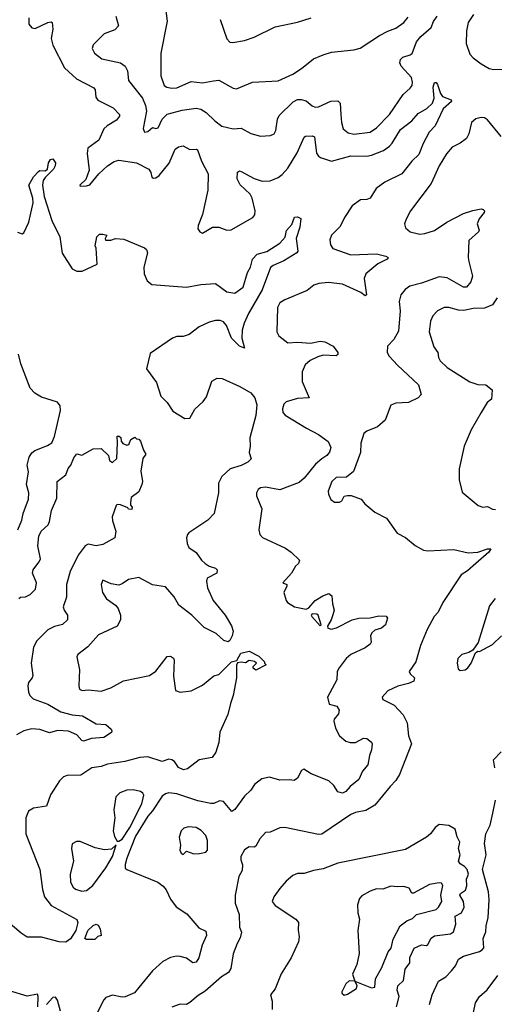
# Model space of a CAD drawing. Extents: x 1771496 to 1971148, y 471553 to 643630.
# Tile 162 of 256: x 1814749 to 1817697, y 547727 to 553843. Entities that reach past the tile are written whole.
import ezdxf

# ---------------------------------------------------------------- set-up
doc = ezdxf.new("R2010")
doc.units = 0

msp = doc.modelspace()

# ---------------------------------------------------------------- linework, layer by layer
at = {"layer": '0CON10XD'}
for points in [[(1815650.6, 553945), (1815664.2, 553835), (1815626, 553635), (1815625.7, 553495), (1815647.5, 553435), (1815663.4, 553423.4), (1815695, 553418.4), (1815725, 553420.7), (1815815, 553458.8), (1815885, 553451), (1815952.9, 553462.9), (1815985, 553467.3), (1816075, 553418.6), (1816095, 553414.2), (1816195, 553454.2), (1816355, 553464.3), (1816445, 553504.3), (1816500.3, 553539.7), (1816575, 553599.2), (1816635, 553625.8), (1816685, 553640.8), (1816825, 553656.2), (1816863.6, 553666.4), (1816984.5, 553745.5), (1817035, 553772.5), (1817085, 553790), (1817134.2, 553825), (1817161.1, 553858.9)], [(1815345.7, 553865), (1815362.5, 553805), (1815339.3, 553780.7), (1815273.3, 553755), (1815205, 553686.7), (1815198.8, 553665), (1815214, 553635), (1815259.7, 553599.7), (1815375, 553574.6), (1815404.7, 553554.7), (1815418.8, 553525), (1815424.6, 553464.6), (1815511.5, 553355), (1815529.8, 553309.8), (1815536.1, 553275), (1815517, 553167), (1815524.5, 553144.5), (1815545, 553148.5), (1815575, 553174.2), (1815595, 553168), (1815609.3, 553170.7), (1815633.8, 553225), (1815665, 553256.9), (1815759.1, 553280.9), (1815845, 553293.8), (1815875, 553288.2), (1815907.8, 553267.8), (1815960.5, 553215), (1816005, 553182.5), (1816075, 553165.8), (1816125, 553170), (1816185, 553136.7), (1816245, 553119.4), (1816306.6, 553123.4), (1816328.8, 553135), (1816339.2, 553155), (1816349.6, 553225), (1816361, 553249), (1816447, 553333), (1816475, 553348.4), (1816498.3, 553348.3), (1816528.5, 553338.5), (1816565, 553308.6), (1816585, 553300.5), (1816605, 553302.7), (1816682.3, 553337.7), (1816725, 553338.5), (1816740.4, 553325), (1816743.8, 553253.8), (1816747.5, 553205), (1816759.2, 553165), (1816789.7, 553139.7), (1816825, 553131.5), (1816925.4, 553144.6), (1816965, 553172.2), (1817046.5, 553255), (1817131.2, 553378.8), (1817175, 553417.1), (1817186.5, 553435), (1817188.8, 553455), (1817182.1, 553485), (1817119.4, 553555), (1817110.3, 553575), (1817114.2, 553595.8), (1817129.6, 553610.4), (1817175, 553624.6), (1817186.2, 553633.8), (1817214.4, 553705.6), (1817241.5, 553738.5), (1817304.5, 553795), (1817318.4, 553831.6), (1817341.8, 553865)], [(1817568, 553875), (1817535, 553826.7), (1817524.4, 553775), (1817522.9, 553695), (1817545, 553630), (1817565, 553606), (1817615, 553570), (1817665, 553540), (1817693.2, 553533.2), (1817755, 553535.6)], [(1814806, 553855), (1814806.1, 553816.1), (1814825, 553793.3), (1814845, 553788.8), (1814925, 553825.6), (1814945, 553830), (1814951.2, 553825), (1814955.6, 553785), (1814944.5, 553725.5), (1814954.6, 553685), (1815026.7, 553545), (1815102.5, 553475), (1815209.6, 553419.6), (1815217.3, 553407.3), (1815222.8, 553362.8), (1815233.9, 553343.9), (1815330, 553295), (1815369.2, 553255), (1815368.9, 553245), (1815351.2, 553218.8), (1815291.9, 553185), (1815270.9, 553165), (1815241.4, 553095), (1815173.1, 553045), (1815167.9, 553012.1), (1815180.9, 552909.1), (1815160, 552850), (1815123.3, 552815), (1815125, 552810), (1815165, 552810.8), (1815185, 552818), (1815240.8, 552885), (1815295, 552935.4), (1815335, 552961.5), (1815365, 552970.5), (1815475, 552954.3), (1815551.2, 552915), (1815564, 552895), (1815570, 552865), (1815579.3, 552859.3), (1815595, 552861.2), (1815615, 552876.2), (1815677.4, 552952.6), (1815715, 553038.6), (1815735, 553052.5), (1815765, 553060), (1815805, 553036.7), (1815845, 553040), (1815853.9, 553033.9), (1815877.5, 552965), (1815920, 552885), (1815918.6, 552785), (1815885, 552632.5), (1815858, 552565), (1815855.8, 552545), (1815868, 552525), (1815885, 552517.1), (1815946.4, 552553.6), (1815985, 552555.5), (1816035, 552536.7), (1816062.4, 552537.6), (1816196.3, 552613.7), (1816209.2, 552630.8), (1816211.8, 552655), (1816192.5, 552735), (1816180.2, 552760.2), (1816117.9, 552817.9), (1816100.8, 552855), (1816102.9, 552897.1), (1816115, 552903.8), (1816125, 552900), (1816205, 552855.8), (1816255, 552840), (1816305, 552843.1), (1816355, 552863.1), (1816379.2, 552880.8), (1816415, 552921.9), (1816473.4, 553016.6), (1816515, 553113.8), (1816525, 553120.8), (1816565, 553122.2), (1816580.8, 553115), (1816591.9, 553015), (1816604.2, 552995), (1816617.4, 552987.4), (1816685, 552964.5), (1816806.7, 552996.7), (1816904.7, 552994.7), (1816935, 553000.8), (1817008.8, 553031.2), (1817045, 553057.5), (1817063, 553077), (1817115, 553162.2), (1817185.3, 553214.7), (1817225, 553260), (1817277.4, 553292.6), (1817312.2, 553325), (1817322.9, 553355), (1817317.5, 553425), (1817325, 553452.5), (1817335, 553453.3), (1817345, 553441.2), (1817363.3, 553385), (1817375, 553367.1), (1817430, 553345), (1817432, 553335), (1817380.3, 553289.7), (1817330, 553185), (1817292.9, 553145), (1817255.4, 553075), (1817228.6, 553005), (1817184.4, 552965), (1817122.5, 552885), (1817016, 552835), (1816964, 552795), (1816925.8, 552734.2), (1816905, 552726.7), (1816865, 552724.3), (1816815, 552687.5), (1816767.5, 552615), (1816740.5, 552559.5), (1816685.6, 552504.4), (1816675.6, 552475), (1816680, 552445), (1816695, 552421.5), (1816805, 552382.5), (1816965, 552389.4), (1817022.5, 552375), (1817037.5, 552365), (1817032.5, 552355), (1816972.6, 552327.4), (1816898.1, 552265), (1816888.1, 552235), (1816903.3, 552135), (1816895, 552128.8), (1816867.8, 552147.8), (1816755, 552199.5), (1816665, 552210.8), (1816607.5, 552205), (1816576.7, 552195), (1816535, 552160.8), (1816395, 552102.5), (1816365, 552083.8), (1816350, 552055), (1816345.8, 551905), (1816358.8, 551878.8), (1816415.5, 551835.5), (1816475, 551839.6), (1816554.5, 551834.5), (1816614.6, 551845.4), (1816645, 551841.8), (1816695.7, 551815), (1816725.8, 551775), (1816725, 551762.5), (1816715, 551756.2), (1816635, 551758.5), (1816600.2, 551749.8), (1816553.3, 551726.7), (1816521.7, 551698.3), (1816503.6, 551656.4), (1816503.3, 551595), (1816547.5, 551495), (1816475, 551490), (1816405, 551469.2), (1816390, 551455), (1816381.4, 551425), (1816383.2, 551403.2), (1816397.4, 551387.4), (1816531.2, 551305), (1816605, 551267.1), (1816665, 551222), (1816680.8, 551185), (1816673, 551157), (1816656, 551135), (1816625.8, 551115), (1816587.1, 551082.9), (1816515.5, 550995), (1816485, 550969.3), (1816365, 550922.2), (1816275, 550940), (1816244.4, 550935.6), (1816230, 550925), (1816220.8, 550905), (1816220.8, 550885), (1816254, 550805), (1816234, 550675), (1816241.2, 550645), (1816257, 550627), (1816399.7, 550559.7), (1816435, 550536.2), (1816486.7, 550485), (1816481.2, 550465), (1816462.1, 550447.9), (1816437.1, 550405), (1816382.5, 550345), (1816407.5, 550335), (1816408.8, 550325), (1816390, 550285), (1816403.3, 550235), (1816412.3, 550222.3), (1816455.9, 550195.9), (1816529.3, 550180.7), (1816545, 550190), (1816583.8, 550235), (1816632.5, 550265), (1816669.3, 550279.3), (1816687.5, 550265), (1816691.2, 550215), (1816702, 550175), (1816694.2, 550145.8)], [(1815994.2, 553845), (1816036, 553725), (1816054.5, 553704.5), (1816072.1, 553702.1), (1816145, 553713.3), (1816206.2, 553733.8), (1816335, 553798.1), (1816475, 553827.1), (1816560, 553855)], [(1817582.9, 553227.1), (1817555.5, 553204.5), (1817539.4, 553135), (1817523.9, 553106.1), (1817485, 553076.5), (1817435, 553051.9), (1817399.8, 553010.2), (1817354.4, 552935), (1817304.6, 552825.4), (1817177.1, 552655), (1817148.6, 552605), (1817139.4, 552575), (1817145, 552551.2), (1817174.6, 552524.6), (1817235, 552511.1), (1817265.5, 552514.5), (1817325, 552534.3), (1817401.2, 552585), (1817505, 552640), (1817562.9, 552657.1), (1817615, 552667.8), (1817626.7, 552665), (1817636, 552655), (1817634, 552645), (1817603.4, 552606.6), (1817591.4, 552575), (1817602, 552535), (1817598.8, 552525), (1817537.7, 552472.3), (1817534.6, 552365.4), (1817539.7, 552340.3), (1817560.9, 552249.1), (1817551.4, 552215), (1817525, 552181.9), (1817505, 552181.1), (1817405, 552239.1), (1817355, 552246.5), (1817245, 552206.4), (1817172, 552188), (1817143, 552167), (1817116.8, 552133.2), (1817106.8, 552093.2), (1817111.8, 552035), (1817102.5, 551907.5), (1817073.8, 551856.2), (1817034.1, 551815.9), (1817032, 551775), (1817043.6, 551753.6), (1817095, 551696.9), (1817226.9, 551575), (1817242.9, 551515), (1817224.2, 551495), (1817165, 551464.6), (1817085, 551460.8), (1817055, 551448), (1817019.4, 551355), (1816972, 551315), (1816905, 551288.1), (1816887.6, 551272.4), (1816867, 551213), (1816865.5, 551155), (1816823, 551037), (1816778.1, 551001.9), (1816715, 550999.1), (1816687.8, 550975), (1816665.8, 550915), (1816667.5, 550895), (1816682.1, 550862.1), (1816705, 550846), (1816735, 550846), (1816750, 550855), (1816765, 550882.5), (1816785, 550887.5), (1816807, 550887), (1816870, 550865), (1816893.3, 550835), (1816953.9, 550783.9), (1817027.7, 550747.7), (1817094.3, 550654.3), (1817145.8, 550625.8), (1817205, 550576.2), (1817257.7, 550547.7), (1817284.1, 550544.1), (1817445, 550551.5), (1817535, 550530.5), (1817595, 550536.4), (1817655, 550555.6), (1817675, 550556.2), (1817663.8, 550535), (1817582.5, 550465), (1817530.3, 550419.7), (1817491.2, 550395), (1817377.9, 550222.1), (1817347.3, 550162.7), (1817322.5, 550135), (1817280, 550055), (1817237.5, 549955), (1817209.2, 549855), (1817168, 549795), (1817175, 549778.8), (1817202, 549755), (1817198, 549735), (1817165, 549719.6), (1817097.7, 549702.3), (1817035.8, 549674.2), (1817000, 549635), (1817005, 549620), (1817074.2, 549585), (1817130, 549525), (1817155.4, 549475), (1817164.2, 549394.2), (1817182.1, 549345), (1817108.6, 549155), (1817085, 549118), (1817049.3, 549080.7), (1816955, 548962.9), (1816898.3, 548931.7), (1816835, 548918.9), (1816805, 548905.6), (1816625, 548784.4), (1816605, 548782), (1816395.8, 548825.8), (1816365, 548822.9), (1816305, 548797.1), (1816275, 548793.3), (1816240.8, 548755), (1816215, 548710), (1816205, 548702.9), (1816175, 548705.7), (1816145, 548685.5), (1816123.4, 548645), (1816122.7, 548625), (1816133.1, 548593.1), (1816131.8, 548558.2), (1816109.3, 548520.7), (1816087.8, 548405), (1816087.3, 548355), (1816112.7, 548285), (1816114.2, 548205), (1816125.8, 548175), (1816119.3, 548140.7), (1816100.8, 548105), (1816075, 548040), (1816061.3, 547948.7), (1816045.4, 547924.6), (1816002.4, 547897.6), (1815902, 547808), (1815857.8, 547782.2), (1815805, 547738.1), (1815785, 547726), (1815745, 547728.6), (1815695, 547708.1)], [(1817738.7, 553118.7), (1817655, 553220.6), (1817635, 553233.1), (1817615, 553236.7), (1817582.9, 553227.1)], [(1814735, 552522.5), (1814765, 552512.5), (1814775, 552520), (1814806.2, 552585), (1814832.9, 552705), (1814830.6, 552735), (1814806, 552815), (1814835, 552866.2), (1814865, 552900), (1814875, 552906.2), (1814906.4, 552903.6), (1814922.5, 552915), (1814927.5, 552955), (1814940, 552975), (1814955, 552980), (1814971.2, 552955), (1814970, 552935), (1814958.8, 552915), (1814906.4, 552863.6), (1814895.5, 552844.5), (1814890.6, 552815), (1814900.5, 552745), (1814948.1, 552595), (1814998.5, 552495), (1815012.1, 552392.1), (1815075.5, 552295.5), (1815105, 552280.2), (1815138.2, 552281.8), (1815230, 552325), (1815223.6, 552423.6), (1815218, 552438), (1815228.8, 552495), (1815245, 552510), (1815265, 552511.2), (1815290, 552505), (1815280, 552485), (1815283, 552473), (1815315, 552473.3), (1815345, 552483.3), (1815395, 552480), (1815525, 552426.2), (1815536.7, 552415), (1815542, 552395), (1815520, 552305), (1815522.9, 552265), (1815540.2, 552220.2), (1815569.3, 552199.3), (1815785, 552181.2), (1815875, 552197.5), (1815965, 552204), (1816035, 552151.9), (1816085, 552144.3), (1816138, 552182), (1816165, 552273.8), (1816182.2, 552305), (1816194.2, 552355), (1816225, 552387.5), (1816285, 552404), (1816365.8, 552454.2), (1816398.6, 552491.4), (1816407.1, 552532.9), (1816439.8, 552570.2), (1816455, 552616.7), (1816475, 552618.8), (1816495, 552607.5), (1816489.4, 552555), (1816465.6, 552485), (1816477.5, 552405), (1816470, 552395), (1816388.8, 552345), (1816322.8, 552317.2), (1816306.6, 552303.4), (1816256.1, 552165), (1816170.9, 552019.1), (1816142.5, 551957.5), (1816131.2, 551915), (1816128.5, 551865), (1816145, 551803.3), (1816115, 551814.5), (1816065, 551864.5), (1816033.8, 551943.8), (1816015, 551966.7), (1815995, 551974.6), (1815965, 551974.6), (1815925.4, 551964.6), (1815864, 551936), (1815801.7, 551888.3), (1815765, 551875.6), (1815725, 551874.4), (1815698.8, 551865), (1815560.5, 551769.5), (1815536, 551675), (1815599.8, 551589.8), (1815625, 551504), (1815664.2, 551465), (1815701.2, 551411.2), (1815775.8, 551365.8), (1815805, 551368.6), (1815837.1, 551422.9), (1815889.2, 551470.8), (1815910.1, 551499.9), (1815942, 551598), (1815975, 551616.9), (1816006.7, 551615), (1816116.2, 551565), (1816185.4, 551525.4), (1816210, 551495), (1816221.3, 551451.3), (1816215.4, 551385), (1816178.8, 551245), (1816181.2, 551195), (1816173.8, 551155), (1816186.2, 551115), (1816166.7, 551095), (1816124.3, 551074.3), (1816057.3, 551052.7), (1816005.6, 551005), (1815983.1, 550965), (1815984.3, 550905), (1815956.7, 550775), (1815918.6, 550735), (1815800, 550655), (1815790.6, 550645), (1815785.6, 550625), (1815789.4, 550589.4), (1815799.2, 550565), (1815845, 550534), (1815878, 550485), (1815901.4, 550465), (1815925, 550449.4), (1815965.4, 550435.4), (1815975.8, 550425), (1815974, 550406), (1815914.3, 550375), (1815908.9, 550355), (1815915.5, 550314.5), (1815951.1, 550235), (1816025, 550144.6), (1816065, 550078.6), (1816075.3, 550045), (1816068.1, 550015), (1816055, 549986.9), (1816045, 549979.5), (1816017.4, 549987.4), (1815970.3, 550030.3), (1815895, 550067.3), (1815845, 550117.1), (1815817.9, 550145), (1815736.6, 550206.6), (1815708.1, 550258.1), (1815655, 550319.2), (1815575, 550333.1), (1815488.3, 550378.3), (1815424.1, 550365.9), (1815385, 550338.1), (1815365, 550331.1), (1815318.1, 550338.1), (1815265, 550362.5), (1815256.1, 550333.9), (1815262.5, 550285), (1815289.2, 550245), (1815345, 550205.8), (1815360.6, 550185), (1815375.6, 550145), (1815375.6, 550115), (1815355, 550075.8), (1815237.8, 550022.2), (1815171.8, 549948.2), (1815109.5, 549900.5), (1815103.8, 549885), (1815121.4, 549805), (1815115.8, 549705), (1815121.2, 549685), (1815137.1, 549677.1), (1815175, 549680.5), (1815255, 549671.9), (1815315, 549691.9), (1815393.6, 549736.4), (1815555, 549768.6), (1815594.5, 549795.5), (1815665, 549886.7), (1815685, 549890), (1815705, 549876.7), (1815708, 549865), (1815704, 549765), (1815716.4, 549676.4), (1815745, 549666), (1815815, 549674.5), (1815885, 549708.5), (1815955, 549768), (1815985, 549776), (1816065, 549854.2), (1816098.3, 549861.7), (1816122.7, 549907.3), (1816175, 549920), (1816235, 549890), (1816270, 549855), (1816270, 549845), (1816280, 549835), (1816215, 549802.5), (1816200, 549815), (1816200, 549825), (1816220, 549845), (1816207, 549857), (1816175, 549862.5), (1816151.7, 549848.3), (1816125, 549852.5), (1816101.7, 549848.3), (1816096.4, 549833.6), (1816095.6, 549755), (1816075.7, 549645.7), (1816059.4, 549595), (1816042.2, 549527.8), (1815993, 549417), (1815986.4, 549353.6), (1815967.4, 549292.6), (1815945, 549260), (1815863.7, 549246.3), (1815790.7, 549189.3), (1815767.6, 549182.4), (1815735, 549198.6), (1815710, 549235), (1815695, 549246.2), (1815675, 549248.9), (1815635, 549234.5), (1815545, 549264.5), (1815495, 549260), (1815402.5, 549235), (1815295, 549218.9), (1815255, 549204.4), (1815196.7, 549195), (1815129.9, 549150.1), (1815045, 549147.5), (1815020.4, 549139.6), (1814995.5, 549114.5), (1814941.5, 549028.5), (1814915, 548956.7), (1814835, 548944.3), (1814804.4, 548925.6), (1814788.1, 548885), (1814787.8, 548785), (1814873.6, 548565), (1814890.2, 548440.2), (1814902.5, 548395), (1814945, 548340.5), (1815103.7, 548253.7), (1815109.6, 548235), (1815098.8, 548185), (1815065, 548133.9), (1815035, 548113.3), (1814995, 548114.4), (1814883.8, 548143.8), (1814795, 548144.7), (1814757.9, 548167.9), (1814605, 548297.1)], [(1817714.4, 552115), (1817685, 552071.4), (1817635, 552051.3), (1817565, 552048.4), (1817506.9, 552036.9), (1817475, 552038.5), (1817415, 552054.5), (1817385, 552054.4), (1817345, 552035.7), (1817316.1, 552003.9), (1817300.2, 551969.8), (1817293.3, 551905), (1817321.5, 551811.5), (1817345.4, 551775.4), (1817350, 551745), (1817360, 551725), (1817405, 551683.1), (1817545, 551594.3), (1817595, 551577.8), (1817645, 551575.8), (1817683, 551543), (1817678.8, 551485), (1817652.5, 551465), (1817615, 551402.5), (1817553.8, 551295), (1817508.8, 551195), (1817477.7, 551052.3), (1817478.8, 550985), (1817498.3, 550908.3), (1817596.7, 550825), (1817625, 550815.7), (1817655, 550819.2), (1817685, 550802.9), (1817705, 550800.8)], [(1814737.1, 550675), (1814763.3, 550735), (1814770.6, 550775), (1814803.6, 550865), (1814806.9, 550905), (1814792.1, 550955), (1814803.2, 551035), (1814796.5, 551075), (1814808.9, 551125), (1814825, 551153.3), (1814842.8, 551167.2), (1814922.6, 551197.4), (1814949.4, 551215), (1814965, 551253.3), (1815002.2, 551415), (1815001.1, 551445), (1814985, 551467.5), (1814885, 551498.2), (1814843.7, 551523.7), (1814815, 551553.3), (1814757.1, 551705), (1814741.9, 551765)], [(1814743.1, 550246.9), (1814755, 550256.5), (1814785, 550258.8), (1814815, 550271.5), (1814847.7, 550305), (1814853.6, 550345), (1814829.1, 550405), (1814832.2, 550425), (1814855, 550457.5), (1814870.6, 550475), (1814878.1, 550495), (1814861.9, 550575), (1814869.1, 550635), (1814881.8, 550665), (1814925.6, 550705), (1814934.4, 550725), (1814947.8, 550795), (1814979.3, 550870.7), (1814982, 550975), (1815036.7, 551015), (1815050, 551055), (1815066.7, 551075), (1815085, 551122.5), (1815104.2, 551145.8), (1815135, 551138), (1815205, 551177.5), (1815255, 551180), (1815300, 551135), (1815307.5, 551105), (1815325, 551092.5), (1815353, 551117), (1815357.5, 551215), (1815353.6, 551256.4), (1815367, 551257), (1815378.3, 551248.3), (1815380, 551225), (1815390.7, 551210.7), (1815415, 551200), (1815427.5, 551205), (1815440, 551235), (1815465, 551250), (1815475, 551240), (1815488.3, 551238.3), (1815500, 551225), (1815518.3, 551168.3), (1815532.5, 551145), (1815513.6, 551116.4), (1815502.3, 551037.7), (1815511.9, 550975), (1815508.6, 550955), (1815488.8, 550911.2), (1815442.5, 550875), (1815436.7, 550845), (1815438.3, 550828.3), (1815447.5, 550815), (1815445, 550800), (1815425, 550802.5), (1815420, 550810), (1815375, 550830), (1815355, 550832.5), (1815347.5, 550825)], [(1815347.5, 550825), (1815323.3, 550755), (1815325, 550730), (1815346.2, 550665), (1815340, 550625), (1815265, 550582.7), (1815225, 550575.5), (1815175, 550585.6), (1815155, 550574.4), (1815113.3, 550516.7), (1815063.1, 550415), (1815040.2, 550335), (1815040.4, 550255), (1815020, 550195), (1815025.6, 550175), (1815045.5, 550145), (1815045.3, 550114.7), (1815014.6, 550085.4), (1814965, 550073.8), (1814925, 550053.1), (1814856, 549984), (1814834.8, 549945), (1814820, 549845), (1814830, 549770), (1814825.7, 549754.3), (1814804.2, 549725), (1814800.8, 549705), (1814804.2, 549665), (1814812, 549645), (1814833.7, 549623.7), (1814925, 549591.8), (1815005, 549544.6), (1815075, 549525.4), (1815139.4, 549519.4), (1815225, 549468.8), (1815285, 549465.7), (1815316.7, 549435), (1815322.5, 549425), (1815320, 549415), (1815272.5, 549385), (1815195, 549377.8), (1815145, 549360.6), (1815134.2, 549365), (1815105, 549400), (1815052.6, 549422.6), (1814985, 549427.1), (1814935, 549413.9), (1814875, 549432.9), (1814825, 549437.3), (1814775, 549426.4), (1814730.2, 549399.8)], [(1817702.4, 550247.6), (1817667, 550203), (1817597.5, 549975), (1817563, 549927), (1817537.7, 549912.3), (1817495, 549900), (1817470, 549875), (1817465.7, 549845), (1817471.7, 549811.7), (1817485, 549801.4), (1817516.2, 549805), (1817532.8, 549817.2), (1817552.5, 549845), (1817580, 549910), (1817595, 549920), (1817605, 549917.5), (1817685, 549961.2), (1817742, 550015)], [(1816694.2, 550145.8), (1816684, 550115), (1816660, 550075), (1816663.9, 550063.9), (1816685, 550056.2), (1816717.5, 550065), (1816814.7, 550115.3), (1816854.7, 550125.3), (1816925, 550128.2), (1816979.5, 550139.5), (1817025, 550138), (1817033.8, 550125), (1817021.4, 550085), (1816995.8, 550064.2), (1816955, 550050.5), (1816936.9, 550035), (1816928.9, 550015), (1816932.7, 549977.3), (1816926.1, 549963.9), (1816895, 549941.8), (1816805, 549899.5), (1816776.5, 549875), (1816732.4, 549817.6), (1816721.8, 549795), (1816718.3, 549741.7), (1816661.4, 549635), (1816671.2, 549591.2), (1816718.3, 549578.3), (1816733.8, 549555), (1816729.7, 549530.3), (1816702.4, 549497.6), (1816700.8, 549485), (1816711.3, 549441.3), (1816735.8, 549395), (1816775, 549360.8), (1816802.1, 549352.1), (1816835, 549353.1), (1816885, 549380), (1816905, 549378), (1816934, 549355), (1816938.1, 549345), (1816935, 549307.5), (1816921.7, 549271.7), (1816911.8, 549215), (1816877.9, 549175), (1816855, 549123.5), (1816800.8, 549079.2), (1816775, 549048.6), (1816755, 549039.1), (1816725, 549047.5), (1816700, 549085), (1816669.2, 549115), (1816558.9, 549158.9), (1816512.9, 549187.1), (1816500.3, 549179.7), (1816475, 549132.5), (1816453, 549117), (1816425, 549122), (1816365, 549119.2), (1816301.7, 549138.3), (1816253.3, 549126.7), (1816208.1, 549091.9), (1816185, 549056.7), (1816145, 549020), (1816085, 548936.7), (1816066.4, 548923.6), (1816015, 548986.2), (1815989.3, 548990.7), (1815956, 548974), (1815936, 548974), (1815855, 548990.8), (1815725, 549034.5), (1815675, 549039.5), (1815655, 549034.5), (1815635, 549020), (1815575, 548929.2), (1815545, 548895.3), (1815468.1, 548771.9), (1815414.1, 548635), (1815403.8, 548595), (1815405, 548572.5), (1815415, 548563.8), (1815606.3, 548486.3), (1815640.3, 548460.3), (1815658.3, 548438.3), (1815685, 548379.2), (1815722, 548332), (1815788.1, 548288.1), (1815861.7, 548201.7), (1815905, 548181.2), (1815909.5, 548155), (1815882.7, 548095), (1815861.1, 548015), (1815845, 547988), (1815825, 547983.8), (1815785, 548012.5), (1815745, 548024.2), (1815723.3, 548026.7), (1815685, 548016.7), (1815638.3, 547991.7), (1815573.5, 547935), (1815488.9, 547831.1), (1815462.3, 547797.7), (1815405, 547772.9), (1815385, 547770.8), (1815325, 547784.2), (1815285, 547769.2), (1815271.4, 547755), (1815232.2, 547677.8)], [(1816615, 550077.5), (1816622.5, 550085), (1816603.6, 550143.6), (1816595, 550150), (1816565, 550152.5), (1816560, 550145), (1816564.3, 550135), (1816615, 550077.5)], [(1817700.6, 549195), (1817692.2, 549245), (1817740, 549295)], [(1815365, 548740), (1815386.4, 548753.6), (1815433.9, 548825), (1815507.3, 548972.7), (1815519.3, 549025), (1815515, 549038.1), (1815498.5, 549048.5), (1815455, 549060), (1815415, 549056.9), (1815370.2, 549039.8), (1815345.6, 549015), (1815334.4, 548935), (1815339.2, 548885), (1815329.4, 548805), (1815338.9, 548768.9), (1815355, 548740), (1815365, 548740)], [(1817294.3, 547725), (1817310.6, 547785), (1817350.2, 547869.8), (1817395, 547898), (1817431.4, 547935), (1817455.7, 547965), (1817473.7, 548006.3), (1817505, 548025.5), (1817605, 548055.5), (1817622.5, 548065), (1817631.7, 548078.3), (1817627.1, 548135), (1817645, 548177.5), (1817645.5, 548215), (1817659.3, 548265), (1817664.5, 548375), (1817660, 548425), (1817624.6, 548565), (1817645.4, 548654.6), (1817635.3, 548725), (1817644.6, 548785), (1817670.7, 548839.3), (1817688.5, 548915), (1817704, 548995)], [(1817088.8, 547711.2), (1817105.9, 547775), (1817094.6, 547815), (1817098.3, 547841.7), (1817132.2, 547875), (1817142.5, 547945), (1817173.2, 547985), (1817173, 548017), (1817199.2, 548075), (1817245, 548095.6), (1817275, 548092.7), (1817285, 548097.5), (1817305, 548137.1), (1817325, 548151.1), (1817424.7, 548165.3), (1817444, 548176), (1817458.2, 548225), (1817454.8, 548275.2), (1817492.5, 548295), (1817510, 548330), (1817505.3, 548365), (1817483.1, 548405), (1817486.7, 548415), (1817517.5, 548435), (1817527.1, 548462.9), (1817525.2, 548504.8), (1817536.4, 548535), (1817527.4, 548565), (1817512.6, 548582.6), (1817485, 548598.7), (1817474.4, 548615), (1817484.1, 548655), (1817474.6, 548695), (1817482.9, 548735), (1817466.8, 548766.8), (1817454.1, 548814.1), (1817415, 548836.7), (1817355, 548843.8), (1817330, 548825), (1817300, 548785), (1817276.7, 548765), (1817145, 548687.8), (1816725, 548604.4), (1816635, 548568.1), (1816575, 548558.6), (1816515, 548540), (1816475, 548538.6), (1816445, 548526.4), (1816405, 548492.7), (1816363.9, 548446.1), (1816326.9, 548395), (1816318.1, 548365), (1816335, 548340), (1816465, 548255.7), (1816480, 548235), (1816478.2, 548188.2), (1816484.3, 548145), (1816480, 548115), (1816435.6, 548015), (1816373.4, 547916.6), (1816335, 547823.8), (1816307.5, 547785), (1816316.8, 547746.8), (1816318.1, 547695)], [(1815765, 548657.5), (1815785, 548677.1), (1815830.7, 548660.7), (1815865, 548663.2), (1815905, 548671.4), (1815915.3, 548684.7), (1815915.3, 548745.3), (1815906.2, 548775), (1815877.3, 548807.3), (1815845, 548824.6), (1815795, 548829.5), (1815768.1, 548821.9), (1815752, 548805), (1815740.7, 548765), (1815747.8, 548715), (1815743.3, 548685), (1815751.4, 548665), (1815765, 548657.5)], [(1815135, 548430.5), (1815165, 548434.4), (1815204.3, 548465), (1815285, 548574.5), (1815325, 548644), (1815348.3, 548718.3), (1815320, 548690), (1815275, 548685.7), (1815217.9, 548697.9), (1815125, 548737.1), (1815101.7, 548738.3), (1815075.9, 548724.1), (1815070, 548695), (1815083.8, 548615), (1815062.9, 548535), (1815065.6, 548485), (1815080.6, 548455), (1815095, 548442.2), (1815135, 548430.5)], [(1816765, 547784.2), (1816785, 547790), (1816840.8, 547825), (1816844.2, 547844.2), (1816830, 547870), (1816935, 547828.2), (1816955, 547834), (1816960, 547885), (1816998.5, 547955), (1817036.7, 548053.3), (1817055.5, 548075), (1817068.7, 548131.3), (1817112.7, 548215), (1817153.6, 548246.3), (1817189.8, 548260.2), (1817213.8, 548285), (1817335, 548315.6), (1817350.6, 548329.4), (1817370, 548365), (1817364.5, 548405), (1817377.5, 548465), (1817368.8, 548478.8), (1817355, 548482), (1817295, 548470.8), (1817195, 548416.2), (1817185, 548417.5), (1817168.3, 548448.3), (1817135, 548458.8), (1817095, 548455.7), (1817055, 548460.8), (1817005, 548441.4), (1816965, 548444.2), (1816925, 548430), (1816875, 548401.2), (1816860, 548385), (1816848, 548345), (1816850, 548295), (1816860, 548255), (1816849.2, 548185), (1816857.7, 548042.3), (1816843.3, 547975), (1816816, 547915), (1816830, 547870), (1816795, 547872), (1816775, 547853.8), (1816750, 547805), (1816750, 547795), (1816765, 547784.2)], [(1815215, 548130), (1815165, 548130), (1815153.5, 548135), (1815171.8, 548185), (1815205, 548215.7), (1815225, 548223.8), (1815237.5, 548217.5), (1815250, 548195), (1815255.8, 548155), (1815235, 548148.8), (1815215, 548130)], [(1817566.9, 547675), (1817580.6, 547735), (1817605.7, 547775), (1817652.5, 547817.5), (1817719.2, 547905)], [(1814861.4, 547711.4), (1814863.8, 547775), (1814858.8, 547788.8), (1814795, 547777.1), (1814685, 547810.8)], [(1815002.9, 547685), (1814983, 547753), (1814971.9, 547771.9), (1814955, 547769.6), (1814915, 547724.6)]]:
    msp.add_lwpolyline(points, dxfattribs=at)

doc.saveas('drawing.dxf')
